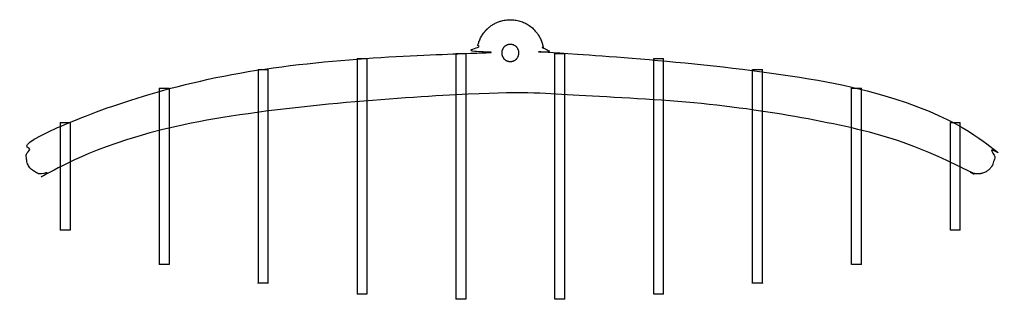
# Model space of a CAD drawing. Header units: millimetres. Extents: x 3713 to 4940, y 1895 to 2756.
# Tile 12 of 20: x 4763 to 4883, y 2203 to 2237. Entities that reach past the tile are written whole.
import ezdxf

# ---------------------------------------------------------------- set-up
doc = ezdxf.new("R2010")
doc.units = ezdxf.units.MM
doc.layers.add('MEDIDAS', color=7, linetype='Continuous', true_color=0xffffff)

msp = doc.modelspace()

# ---------------------------------------------------------------- linework, layer by layer
at = {"layer": 'MEDIDAS', "color": 5, "lineweight": -3, "true_color": 0x0000ff}
for points, weights, knots in [([(4826.856, 2233.336), (4826.227, 2236.616), (4822.887, 2236.616), (4819.548, 2236.616), (4818.919, 2233.336), (4818.767, 2232.541), (4817.958, 2232.525), (4775.391, 2231.647), (4764.77, 2221.305), (4763.484, 2220.053), (4764.59, 2218.639), (4765.697, 2217.226), (4767.221, 2218.173), (4782.35, 2227.575), (4822.887, 2227.575), (4863.424, 2227.575), (4878.554, 2218.173), (4880.078, 2217.226), (4881.184, 2218.639), (4882.291, 2220.053), (4881.005, 2221.305), (4870.384, 2231.647), (4827.817, 2232.525), (4827.008, 2232.541), (4826.856, 2233.336)], [1, 0.770809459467, 1, 0.770809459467, 1, 0.777332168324, 1, 0.792953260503, 0.947375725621, 0.705089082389, 0.947375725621, 0.705089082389, 0.947375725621, 0.832509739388, 1.06547927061, 0.832509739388, 0.947375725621, 0.705089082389, 0.947375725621, 0.705089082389, 0.947375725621, 0.792953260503, 1, 0.777332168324, 1], [64.5043867, 64.5043867, 64.5043867, 70.0856561, 70.0856561, 75.6669254, 75.6669254, 77.0276904, 77.0276904, 78.2419552, 78.2419552, 81.1674659, 81.1674659, 84.0929766, 84.0929766, 85.2656166, 85.2656166, 86.4382565, 86.4382565, 89.3637673, 89.3637673, 92.289278, 92.289278, 93.5035428, 93.5035428, 94.8643077, 94.8643077, 94.8643077]), ([(4822.887, 2233.616), (4823.928, 2233.616), (4823.928, 2232.575), (4823.928, 2231.535), (4822.887, 2231.535), (4821.847, 2231.535), (4821.847, 2232.575), (4821.847, 2233.616), (4822.887, 2233.616)], [1, 0.707106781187, 1, 0.707106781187, 1, 0.707106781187, 1, 0.707106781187, 1], [-6.5369242, -6.5369242, -6.5369242, -4.9026932, -4.9026932, -3.2684621, -3.2684621, -1.6342311, -1.6342311, 0, 0, 0])]:
    msp.add_rational_spline(points, weights, degree=2, knots=knots, dxfattribs=at)
at = {"layer": 'MEDIDAS', "color": 192, "lineweight": -3, "true_color": 0x7d26cd}
for points, weights in [([(4804.287, 2231.884), (4804.287, 2231.884), (4804.287, 2231.836)], [1, 0.983298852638, 0.968502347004]), ([(4804.287, 2231.836), (4804.287, 2231.351), (4804.287, 2226.832)], [0.968502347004, 0.840723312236, 0.854985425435]), ([(4805.487, 2231.884), (4805.487, 2231.884), (4805.487, 2226.931)], [1, 0.840682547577, 0.854684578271]), ([(4816.287, 2232.5), (4816.287, 2232.5), (4816.287, 2232.484)], [1, 0.990331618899, 0.98130154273]), ([(4816.287, 2232.484), (4816.287, 2232.187), (4816.287, 2227.484)], [0.98130154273, 0.843743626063, 0.854306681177]), ([(4817.487, 2232.5), (4817.487, 2232.5), (4817.487, 2227.51)], [1, 0.843478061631, 0.85424655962]), ([(4828.288, 2227.514), (4828.288, 2232.5), (4828.288, 2232.5)], [0.854237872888, 0.843541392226, 1]), ([(4829.488, 2232.482), (4829.488, 2232.5), (4829.488, 2232.5)], [0.980393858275, 0.989844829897, 1]), ([(4829.488, 2227.482), (4829.488, 2232.171), (4829.488, 2232.482)], [0.854310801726, 0.843751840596, 0.980393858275]), ([(4840.288, 2226.931), (4840.288, 2231.884), (4840.288, 2231.884)], [0.854684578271, 0.840682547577, 1]), ([(4841.488, 2231.836), (4841.488, 2231.884), (4841.488, 2231.884)], [0.968305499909, 0.983187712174, 1]), ([(4841.488, 2226.836), (4841.488, 2231.348), (4841.488, 2231.836)], [0.854973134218, 0.84078943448, 0.968305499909]), ([(4792.286, 2230.566), (4792.286, 2230.566), (4792.286, 2230.478)], [1, 0.976452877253, 0.956691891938]), ([(4792.286, 2230.478), (4792.286, 2229.84), (4792.286, 2225.478)], [0.956691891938, 0.834030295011, 0.857248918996]), ([(4793.486, 2230.566), (4793.486, 2230.566), (4793.486, 2225.651)], [1, 0.833290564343, 0.856357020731]), ([(4852.288, 2225.651), (4852.288, 2230.566), (4852.288, 2230.566)], [0.856357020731, 0.833290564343, 1]), ([(4853.488, 2230.478), (4853.488, 2230.566), (4853.488, 2230.566)], [0.956691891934, 0.976452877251, 1]), ([(4853.488, 2225.478), (4853.488, 2229.84), (4853.488, 2230.478)], [0.857248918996, 0.834030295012, 0.956691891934]), ([(4780.286, 2228.287), (4780.286, 2228.287), (4780.286, 2228.138)], [1, 0.966450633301, 0.940587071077]), ([(4780.286, 2228.138), (4780.286, 2227.323), (4780.286, 2223.138)], [0.940587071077, 0.820776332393, 0.865897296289]), ([(4781.486, 2228.287), (4781.486, 2228.287), (4781.486, 2223.429)], [1, 0.816785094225, 0.862784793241]), ([(4864.289, 2223.431), (4864.289, 2228.287), (4864.289, 2228.287)], [0.862761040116, 0.816832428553, 1]), ([(4865.489, 2228.138), (4865.489, 2228.287), (4865.489, 2228.287)], [0.940639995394, 0.966484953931, 1]), ([(4865.489, 2223.138), (4865.489, 2227.324), (4865.489, 2228.138)], [0.865893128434, 0.820771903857, 0.940639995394]), ([(4768.286, 2224.113), (4768.286, 2224.113), (4768.286, 2223.794)], [1, 0.938507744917, 0.902835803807]), ([(4768.286, 2223.794), (4768.286, 2222.599), (4768.286, 2218.794)], [0.902835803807, 0.790354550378, 0.934598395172]), ([(4769.486, 2224.113), (4769.486, 2224.113), (4769.486, 2219.414)], [1, 0.763239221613, 0.909250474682]), ([(4876.289, 2219.414), (4876.289, 2224.113), (4876.289, 2224.113)], [0.909250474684, 0.763239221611, 1]), ([(4877.489, 2223.794), (4877.489, 2224.113), (4877.489, 2224.113)], [0.902835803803, 0.938507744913, 1]), ([(4877.489, 2218.794), (4877.489, 2222.599), (4877.489, 2223.794)], [0.934598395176, 0.790354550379, 0.902835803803])]:
    msp.add_rational_spline(points, weights, degree=2, dxfattribs=at)
for points in [[(4804.287, 2231.884), (4804.587, 2231.884), (4804.887, 2231.884)], [(4804.887, 2231.884), (4805.187, 2231.884), (4805.487, 2231.884)], [(4816.287, 2232.5), (4816.887, 2232.5), (4817.487, 2232.5)], [(4828.288, 2232.5), (4828.888, 2232.5), (4829.488, 2232.5)], [(4840.288, 2231.884), (4840.588, 2231.884), (4840.888, 2231.884)], [(4840.888, 2231.884), (4841.188, 2231.884), (4841.488, 2231.884)], [(4792.286, 2230.566), (4792.586, 2230.566), (4792.886, 2230.566)], [(4792.886, 2230.566), (4793.186, 2230.566), (4793.486, 2230.566)], [(4852.288, 2230.566), (4852.588, 2230.566), (4852.888, 2230.566)], [(4852.888, 2230.566), (4853.188, 2230.566), (4853.488, 2230.566)], [(4780.286, 2228.287), (4780.585, 2228.287), (4780.885, 2228.287)], [(4780.885, 2228.287), (4781.185, 2228.287), (4781.486, 2228.287)], [(4864.289, 2228.287), (4864.589, 2228.287), (4864.889, 2228.287)], [(4864.889, 2228.287), (4865.189, 2228.287), (4865.489, 2228.287)], [(4768.286, 2224.113), (4768.584, 2224.113), (4768.883, 2224.113)], [(4768.883, 2224.113), (4769.184, 2224.113), (4769.486, 2224.113)], [(4876.289, 2224.113), (4876.587, 2224.113), (4876.885, 2224.113)], [(4876.885, 2224.113), (4877.187, 2224.113), (4877.489, 2224.113)], [(4769.486, 2211.036), (4768.886, 2211.036), (4768.286, 2211.036)], [(4877.489, 2211.036), (4876.889, 2211.036), (4876.289, 2211.036)], [(4781.486, 2206.862), (4780.886, 2206.862), (4780.286, 2206.862)], [(4865.489, 2206.862), (4864.889, 2206.862), (4864.289, 2206.862)], [(4793.486, 2204.584), (4792.886, 2204.584), (4792.286, 2204.584)], [(4853.488, 2204.584), (4852.888, 2204.584), (4852.288, 2204.584)], [(4805.487, 2203.265), (4804.887, 2203.265), (4804.287, 2203.265)], [(4841.488, 2203.265), (4840.888, 2203.265), (4840.288, 2203.265)], [(4817.487, 2202.65), (4816.887, 2202.65), (4816.287, 2202.65)], [(4829.488, 2202.65), (4828.888, 2202.65), (4828.288, 2202.65)]]:
    msp.add_open_spline(points, degree=2, dxfattribs=at)
for points, weights, knots in [([(4805.487, 2226.931), (4805.487, 2222.901), (4805.487, 2217.575), (4805.487, 2203.265), (4805.487, 2203.265)], [0.854684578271, 0.86642423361, 1, 0.707106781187, 1], [0.8544249, 0.8544249, 0.8544249, 1.5707963, 1.5707963, 3.1415927, 3.1415927, 3.1415927]), ([(4816.287, 2227.484), (4816.287, 2223.244), (4816.287, 2217.575), (4816.287, 2202.65), (4816.287, 2202.65)], [0.854306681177, 0.864056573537, 1, 0.707106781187, 1], [0.8417271, 0.8417271, 0.8417271, 1.5707963, 1.5707963, 3.1415927, 3.1415927, 3.1415927]), ([(4817.487, 2227.51), (4817.487, 2223.265), (4817.487, 2217.575), (4817.487, 2202.65), (4817.487, 2202.65)], [0.85424655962, 0.863628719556, 1, 0.707106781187, 1], [0.8394325, 0.8394325, 0.8394325, 1.5707963, 1.5707963, 3.1415927, 3.1415927, 3.1415927]), ([(4828.288, 2202.65), (4828.288, 2202.65), (4828.288, 2217.575), (4828.288, 2223.268), (4828.288, 2227.514)], [1, 0.707106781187, 1, 0.86356538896, 0.854237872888], [3.1415927, 3.1415927, 3.1415927, 4.712389, 4.712389, 5.4440925, 5.4440925, 5.4440925]), ([(4829.488, 2202.65), (4829.488, 2202.65), (4829.488, 2217.575), (4829.488, 2223.243), (4829.488, 2227.482)], [1, 0.707106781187, 1, 0.86408526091, 0.854310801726], [3.1415927, 3.1415927, 3.1415927, 4.712389, 4.712389, 5.4413044, 5.4413044, 5.4413044]), ([(4840.288, 2203.265), (4840.288, 2203.265), (4840.288, 2217.575), (4840.288, 2222.901), (4840.288, 2226.931)], [1, 0.707106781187, 1, 0.86642423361, 0.854684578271], [3.1415927, 3.1415927, 3.1415927, 4.712389, 4.712389, 5.4287604, 5.4287604, 5.4287604]), ([(4804.287, 2226.832), (4804.287, 2222.827), (4804.287, 2217.575), (4804.287, 2203.265), (4804.287, 2203.265)], [0.854985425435, 0.868034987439, 1, 0.707106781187, 1], [0.8630635, 0.8630635, 0.8630635, 1.5707963, 1.5707963, 3.1415927, 3.1415927, 3.1415927]), ([(4841.488, 2203.265), (4841.488, 2203.265), (4841.488, 2217.575), (4841.488, 2222.83), (4841.488, 2226.836)], [1, 0.707106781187, 1, 0.867972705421, 0.854973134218], [3.1415927, 3.1415927, 3.1415927, 4.712389, 4.712389, 5.4204559, 5.4204559, 5.4204559]), ([(4792.286, 2225.478), (4792.286, 2221.981), (4792.286, 2217.575), (4792.286, 2204.584), (4792.286, 2204.584)], [0.857248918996, 0.876817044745, 1, 0.707106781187, 1], [0.9101619, 0.9101619, 0.9101619, 1.5707963, 1.5707963, 3.1415927, 3.1415927, 3.1415927]), ([(4793.486, 2225.651), (4793.486, 2222.104), (4793.486, 2217.575), (4793.486, 2204.584), (4793.486, 2204.584)], [0.856357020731, 0.873816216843, 1, 0.707106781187, 1], [0.8940684, 0.8940684, 0.8940684, 1.5707963, 1.5707963, 3.1415927, 3.1415927, 3.1415927]), ([(4852.288, 2204.584), (4852.288, 2204.584), (4852.288, 2217.575), (4852.288, 2222.104), (4852.288, 2225.651)], [1, 0.707106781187, 1, 0.873816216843, 0.856357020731], [3.1415927, 3.1415927, 3.1415927, 4.712389, 4.712389, 5.3891169, 5.3891169, 5.3891169]), ([(4853.488, 2204.584), (4853.488, 2204.584), (4853.488, 2217.575), (4853.488, 2221.981), (4853.488, 2225.478)], [1, 0.707106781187, 1, 0.876817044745, 0.857248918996], [3.1415927, 3.1415927, 3.1415927, 4.712389, 4.712389, 5.3730234, 5.3730234, 5.3730234]), ([(4781.486, 2223.429), (4781.486, 2220.761), (4781.486, 2217.575), (4781.486, 2206.862), (4781.486, 2206.862)], [0.862784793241, 0.890321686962, 1, 0.707106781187, 1], [0.9825878, 0.9825878, 0.9825878, 1.5707963, 1.5707963, 3.1415927, 3.1415927, 3.1415927]), ([(4864.289, 2206.862), (4864.289, 2206.862), (4864.289, 2217.575), (4864.289, 2220.762), (4864.289, 2223.431)], [1, 0.707106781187, 1, 0.890274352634, 0.862761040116], [3.1415927, 3.1415927, 3.1415927, 4.712389, 4.712389, 5.3008514, 5.3008514, 5.3008514]), ([(4780.286, 2223.138), (4780.286, 2220.574), (4780.286, 2217.575), (4780.286, 2206.862), (4780.286, 2206.862)], [0.865897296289, 0.896070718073, 1, 0.707106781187, 1], [1.01342, 1.01342, 1.01342, 1.5707963, 1.5707963, 3.1415927, 3.1415927, 3.1415927]), ([(4865.489, 2206.862), (4865.489, 2206.862), (4865.489, 2217.575), (4865.489, 2220.575), (4865.489, 2223.138)], [1, 0.707106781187, 1, 0.89606353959, 0.865893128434], [3.1415927, 3.1415927, 3.1415927, 4.712389, 4.712389, 5.2698038, 5.2698038, 5.2698038]), ([(4768.286, 2218.794), (4768.286, 2218.19), (4768.286, 2217.575), (4768.286, 2211.036), (4768.286, 2211.036)], [0.934598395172, 0.96249725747, 1, 0.707106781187, 1], [1.3696678, 1.3696678, 1.3696678, 1.5707963, 1.5707963, 3.1415927, 3.1415927, 3.1415927]), ([(4769.486, 2219.414), (4769.486, 2218.514), (4769.486, 2217.575), (4769.486, 2211.036), (4769.486, 2211.036)], [0.909250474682, 0.943867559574, 1, 0.707106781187, 1], [1.2697561, 1.2697561, 1.2697561, 1.5707963, 1.5707963, 3.1415927, 3.1415927, 3.1415927]), ([(4876.289, 2211.036), (4876.289, 2211.036), (4876.289, 2217.575), (4876.289, 2218.514), (4876.289, 2219.414)], [1, 0.707106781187, 1, 0.943867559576, 0.909250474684], [3.1415927, 3.1415927, 3.1415927, 4.712389, 4.712389, 5.0134292, 5.0134292, 5.0134292]), ([(4877.489, 2211.036), (4877.489, 2211.036), (4877.489, 2217.575), (4877.489, 2218.19), (4877.489, 2218.794)], [1, 0.707106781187, 1, 0.962497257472, 0.934598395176], [3.1415927, 3.1415927, 3.1415927, 4.712389, 4.712389, 4.9135175, 4.9135175, 4.9135175])]:
    msp.add_rational_spline(points, weights, degree=2, knots=knots, dxfattribs=at)

doc.saveas('drawing.dxf')
